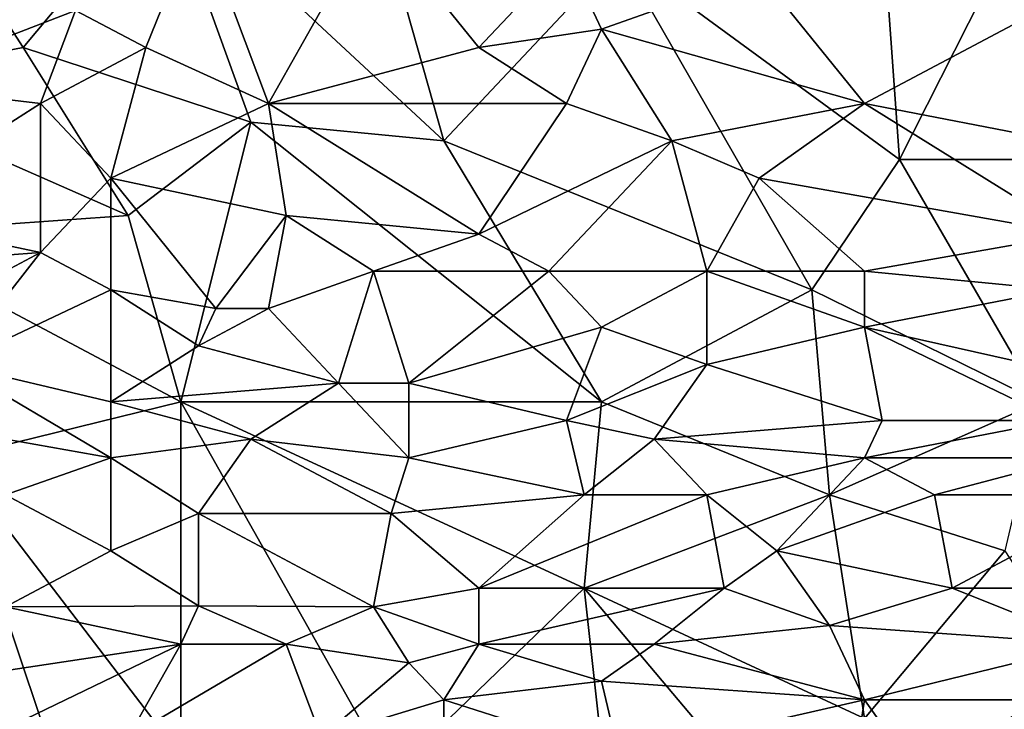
# Model space of a CAD drawing. Extents: x -0.375 to 0.375, y -0.309 to 0.309.
# Tile 108 of 226: x -0.125 to -0.006, y -0.218 to -0.136. Entities that reach past the tile are written whole.
import ezdxf

# ---------------------------------------------------------------- set-up
doc = ezdxf.new("R2010")
doc.units = 0

msp = doc.modelspace()

# ---------------------------------------------------------------- linework, layer by layer
for points in [[(-0.10739, -0.11887, 0.4446), (-0.12423, -0.13901, 0.44459), (-0.15159, -0.0965, 0.4446)], [(-0.14738, -0.14343, 0.4446), (-0.15159, -0.0965, 0.4446), (-0.12423, -0.13901, 0.44459)], [(0.00248, -0.10992, 0.4446), (-0.019, -0.15243, 0.4446), (-0.0211, -0.12335, 0.44459)], [(0.00836, -0.15243, 0.4446), (-0.019, -0.15243, 0.4446), (0.00248, -0.10992, 0.4446)], [(-0.10739, -0.11887, 0.4446), (-0.09687, -0.14796, 0.4446), (-0.12423, -0.13901, 0.44459)], [(-0.07372, -0.1502, 0.4446), (-0.10739, -0.11887, 0.4446), (-0.08003, -0.12782, 0.44459)], [(-0.09687, -0.14796, 0.4446), (-0.10739, -0.11887, 0.4446), (-0.07372, -0.1502, 0.4446)], [(-0.14107, -0.14348, 0.57877), (-0.11792, -0.13453, 0.57988), (-0.14107, -0.12335, 0.57871)], [(-0.1095, -0.13901, 0.58022), (-0.10318, -0.12335, 0.58044), (-0.11792, -0.13453, 0.57988)], [(-0.1095, -0.13901, 0.58022), (-0.09477, -0.14572, 0.58066), (-0.10318, -0.12335, 0.58044)], [(-0.09477, -0.14572, 0.58066), (-0.08214, -0.12335, 0.58111), (-0.10318, -0.12335, 0.58044)], [(-0.09477, -0.14572, 0.58066), (-0.06951, -0.13901, 0.58144), (-0.08214, -0.12335, 0.58111)], [(-0.06951, -0.13901, 0.58144), (-0.05899, -0.12782, 0.58165), (-0.08214, -0.12335, 0.58111)], [(-0.05267, -0.12778, 0.4446), (-0.0211, -0.12335, 0.44459), (-0.019, -0.15243, 0.4446)], [(-0.07372, -0.1502, 0.4446), (-0.08003, -0.12782, 0.44459), (-0.05267, -0.12778, 0.4446)], [(-0.02952, -0.1681, 0.4446), (-0.07372, -0.1502, 0.4446), (-0.05267, -0.12778, 0.4446)], [(-0.05478, -0.13677, 0.58172), (-0.05899, -0.12782, 0.58165), (-0.06951, -0.13901, 0.58144)], [(-0.05478, -0.13677, 0.58172), (-0.03584, -0.13006, 0.58192), (-0.05899, -0.12782, 0.58165)], [(-0.02952, -0.1681, 0.4446), (-0.05267, -0.12778, 0.4446), (-0.019, -0.15243, 0.4446)], [(-0.02321, -0.14572, 0.58196), (-0.03584, -0.13006, 0.58192), (-0.05478, -0.13677, 0.58172)], [(-0.02321, -0.14572, 0.58196), (-0.00216, -0.13453, 0.58208), (-0.03584, -0.13006, 0.58192)], [(-0.14107, -0.14348, 0.57877), (-0.12213, -0.14572, 0.57964), (-0.11792, -0.13453, 0.57988)], [(-0.12213, -0.14572, 0.57964), (-0.1095, -0.13901, 0.58022), (-0.11792, -0.13453, 0.57988)], [(-0.00006, -0.1502, 0.58194), (-0.00216, -0.13453, 0.58208), (-0.02321, -0.14572, 0.58196)], [(-0.05899, -0.14572, 0.5816), (-0.05478, -0.13677, 0.58172), (-0.06951, -0.13901, 0.58144)], [(-0.05899, -0.14572, 0.5816), (-0.04636, -0.1502, 0.58169), (-0.05478, -0.13677, 0.58172)], [(-0.04636, -0.1502, 0.58169), (-0.02321, -0.14572, 0.58196), (-0.05478, -0.13677, 0.58172)], [(-0.1116, -0.15915, 0.44461), (-0.14738, -0.14343, 0.4446), (-0.12423, -0.13901, 0.44459)], [(-0.09687, -0.14796, 0.4446), (-0.1116, -0.15915, 0.44461), (-0.12423, -0.13901, 0.44459)], [(-0.11371, -0.15467, 0.57982), (-0.1095, -0.13901, 0.58022), (-0.12213, -0.14572, 0.57964)], [(-0.11371, -0.15467, 0.57982), (-0.09477, -0.14572, 0.58066), (-0.1095, -0.13901, 0.58022)], [(-0.05899, -0.14572, 0.5816), (-0.06951, -0.13901, 0.58144), (-0.09477, -0.14572, 0.58066)], [(-0.14317, -0.16138, 0.4446), (-0.14738, -0.14343, 0.4446), (-0.1116, -0.15915, 0.44461)], [(-0.14317, -0.15915, 0.57833), (-0.12213, -0.14572, 0.57964), (-0.14107, -0.14348, 0.57877)], [(-0.12213, -0.16362, 0.5792), (-0.12213, -0.14572, 0.57964), (-0.14317, -0.15915, 0.57833)], [(-0.12213, -0.16362, 0.5792), (-0.11371, -0.15467, 0.57982), (-0.12213, -0.14572, 0.57964)], [(-0.11371, -0.15467, 0.57982), (-0.09266, -0.15915, 0.58046), (-0.09477, -0.14572, 0.58066)], [(-0.06951, -0.16138, 0.58103), (-0.05899, -0.14572, 0.5816), (-0.09477, -0.14572, 0.58066)], [(-0.06951, -0.16138, 0.58103), (-0.09477, -0.14572, 0.58066), (-0.09266, -0.15915, 0.58046)], [(-0.06951, -0.16138, 0.58103), (-0.04636, -0.1502, 0.58169), (-0.05899, -0.14572, 0.5816)], [(-0.03584, -0.15467, 0.58168), (-0.02321, -0.14572, 0.58196), (-0.04636, -0.1502, 0.58169)], [(0.00205, -0.16138, 0.58163), (-0.02321, -0.14572, 0.58196), (-0.03584, -0.15467, 0.58168)], [(0.00205, -0.16138, 0.58163), (-0.00006, -0.1502, 0.58194), (-0.02321, -0.14572, 0.58196)], [(-0.10529, -0.18152, 0.44461), (-0.1116, -0.15915, 0.44461), (-0.09687, -0.14796, 0.4446)], [(-0.10529, -0.18152, 0.44461), (-0.09687, -0.14796, 0.4446), (-0.05478, -0.18152, 0.4446)], [(-0.05478, -0.18152, 0.4446), (-0.09687, -0.14796, 0.4446), (-0.07372, -0.1502, 0.4446)], [(-0.07372, -0.1502, 0.4446), (-0.02952, -0.1681, 0.4446), (-0.05478, -0.18152, 0.4446)], [(-0.06109, -0.16586, 0.58102), (-0.04636, -0.1502, 0.58169), (-0.06951, -0.16138, 0.58103)], [(-0.06109, -0.16586, 0.58102), (-0.04215, -0.16586, 0.58125), (-0.04636, -0.1502, 0.58169)], [(-0.04215, -0.16586, 0.58125), (-0.03584, -0.15467, 0.58168), (-0.04636, -0.1502, 0.58169)], [(-0.02952, -0.1681, 0.4446), (-0.019, -0.15243, 0.4446), (-0.00216, -0.18152, 0.4446)], [(-0.00216, -0.18152, 0.4446), (-0.019, -0.15243, 0.4446), (0.00836, -0.15243, 0.4446)], [(-0.11371, -0.1681, 0.57938), (-0.11371, -0.15467, 0.57982), (-0.12213, -0.16362, 0.5792)], [(-0.10108, -0.17033, 0.57977), (-0.09266, -0.15915, 0.58046), (-0.11371, -0.15467, 0.57982)], [(-0.11371, -0.1681, 0.57938), (-0.10108, -0.17033, 0.57977), (-0.11371, -0.15467, 0.57982)], [(-0.02321, -0.16586, 0.58139), (-0.03584, -0.15467, 0.58168), (-0.04215, -0.16586, 0.58125)], [(-0.02321, -0.16586, 0.58139), (0.00205, -0.16138, 0.58163), (-0.03584, -0.15467, 0.58168)], [(-0.14317, -0.15915, 0.57833), (-0.15159, -0.16586, 0.57762), (-0.12213, -0.16362, 0.5792)], [(-0.14317, -0.16138, 0.4446), (-0.1116, -0.15915, 0.44461), (-0.10529, -0.18152, 0.44461)], [(-0.09477, -0.17033, 0.57998), (-0.09266, -0.15915, 0.58046), (-0.10108, -0.17033, 0.57977)], [(-0.09477, -0.17033, 0.57998), (-0.08214, -0.16586, 0.58056), (-0.09266, -0.15915, 0.58046)], [(-0.08214, -0.16586, 0.58056), (-0.06951, -0.16138, 0.58103), (-0.09266, -0.15915, 0.58046)], [(-0.13265, -0.18823, 0.44461), (-0.14317, -0.16138, 0.4446), (-0.10529, -0.18152, 0.44461)], [(-0.08214, -0.16586, 0.58056), (-0.06109, -0.16586, 0.58102), (-0.06951, -0.16138, 0.58103)], [(-0.00006, -0.1681, 0.58134), (0.00205, -0.16138, 0.58163), (-0.02321, -0.16586, 0.58139)], [(-0.15159, -0.16586, 0.57762), (-0.14738, -0.17705, 0.57732), (-0.12213, -0.16362, 0.5792)], [(-0.12213, -0.16362, 0.5792), (-0.14738, -0.17705, 0.57732), (-0.13265, -0.17705, 0.57806)], [(-0.13265, -0.17705, 0.57806), (-0.11371, -0.1681, 0.57938), (-0.12213, -0.16362, 0.5792)], [(-0.08214, -0.16586, 0.58056), (-0.09477, -0.17033, 0.57998), (-0.08635, -0.17928, 0.57971)], [(-0.07793, -0.17928, 0.57994), (-0.08214, -0.16586, 0.58056), (-0.08635, -0.17928, 0.57971)], [(-0.07793, -0.17928, 0.57994), (-0.06109, -0.16586, 0.58102), (-0.08214, -0.16586, 0.58056)], [(-0.07793, -0.17928, 0.57994), (-0.05478, -0.17257, 0.58079), (-0.06109, -0.16586, 0.58102)], [(-0.05478, -0.17257, 0.58079), (-0.04215, -0.16586, 0.58125), (-0.06109, -0.16586, 0.58102)], [(-0.05478, -0.17257, 0.58079), (-0.04215, -0.17705, 0.58064), (-0.04215, -0.16586, 0.58125)], [(-0.04215, -0.16586, 0.58125), (-0.02321, -0.17257, 0.58105), (-0.02321, -0.16586, 0.58139)], [(-0.04215, -0.17705, 0.58064), (-0.02321, -0.17257, 0.58105), (-0.04215, -0.16586, 0.58125)], [(-0.02321, -0.17257, 0.58105), (-0.00006, -0.1681, 0.58134), (-0.02321, -0.16586, 0.58139)], [(-0.11371, -0.18152, 0.57863), (-0.11371, -0.1681, 0.57938), (-0.13265, -0.17705, 0.57806)], [(-0.10318, -0.17481, 0.57946), (-0.10108, -0.17033, 0.57977), (-0.11371, -0.1681, 0.57938)], [(-0.11371, -0.18152, 0.57863), (-0.10318, -0.17481, 0.57946), (-0.11371, -0.1681, 0.57938)], [(-0.02742, -0.19271, 0.44462), (-0.05478, -0.18152, 0.4446), (-0.02952, -0.1681, 0.4446)], [(-0.02742, -0.19271, 0.44462), (-0.02952, -0.1681, 0.4446), (-0.00216, -0.18152, 0.4446)], [(0.01678, -0.18152, 0.58049), (-0.00006, -0.1681, 0.58134), (-0.02321, -0.17257, 0.58105)], [(-0.10318, -0.17481, 0.57946), (-0.09477, -0.17033, 0.57998), (-0.10108, -0.17033, 0.57977)], [(-0.10318, -0.17481, 0.57946), (-0.08635, -0.17928, 0.57971), (-0.09477, -0.17033, 0.57998)], [(-0.05899, -0.18376, 0.57994), (-0.05478, -0.17257, 0.58079), (-0.07793, -0.17928, 0.57994)], [(-0.05899, -0.18376, 0.57994), (-0.04215, -0.17705, 0.58064), (-0.05478, -0.17257, 0.58079)], [(-0.0211, -0.18376, 0.58026), (-0.02321, -0.17257, 0.58105), (-0.04215, -0.17705, 0.58064)], [(-0.0211, -0.18376, 0.58026), (-0.00006, -0.18376, 0.58032), (-0.02321, -0.17257, 0.58105)], [(-0.00006, -0.18376, 0.58032), (0.01678, -0.18152, 0.58049), (-0.02321, -0.17257, 0.58105)], [(-0.11371, -0.18152, 0.57863), (-0.08635, -0.17928, 0.57971), (-0.10318, -0.17481, 0.57946)], [(-0.13896, -0.18376, 0.57731), (-0.11371, -0.18823, 0.57809), (-0.13265, -0.17705, 0.57806)], [(-0.11371, -0.18823, 0.57809), (-0.11371, -0.18152, 0.57863), (-0.13265, -0.17705, 0.57806)], [(-0.05899, -0.18376, 0.57994), (-0.04846, -0.186, 0.57986), (-0.04215, -0.17705, 0.58064)], [(-0.04846, -0.186, 0.57986), (-0.0211, -0.18376, 0.58026), (-0.04215, -0.17705, 0.58064)], [(-0.09687, -0.186, 0.57888), (-0.08635, -0.17928, 0.57971), (-0.11371, -0.18152, 0.57863)], [(-0.09687, -0.186, 0.57888), (-0.07793, -0.18823, 0.57916), (-0.08635, -0.17928, 0.57971)], [(-0.07793, -0.18823, 0.57916), (-0.07793, -0.17928, 0.57994), (-0.08635, -0.17928, 0.57971)], [(-0.07793, -0.17928, 0.57994), (-0.07793, -0.18823, 0.57916), (-0.05899, -0.18376, 0.57994)], [(-0.10529, -0.22403, 0.44463), (-0.13265, -0.18823, 0.44461), (-0.10529, -0.18152, 0.44461)], [(-0.11371, -0.18823, 0.57809), (-0.09687, -0.186, 0.57888), (-0.11371, -0.18152, 0.57863)], [(-0.05688, -0.2039, 0.44462), (-0.10529, -0.18152, 0.44461), (-0.05478, -0.18152, 0.4446)], [(-0.08003, -0.22627, 0.44462), (-0.10529, -0.18152, 0.44461), (-0.05688, -0.2039, 0.44462)], [(-0.08003, -0.22627, 0.44462), (-0.10529, -0.22403, 0.44463), (-0.10529, -0.18152, 0.44461)], [(-0.05688, -0.2039, 0.44462), (-0.05478, -0.18152, 0.4446), (-0.02742, -0.19271, 0.44462)], [(-0.02742, -0.19271, 0.44462), (-0.00216, -0.18152, 0.4446), (-0.00637, -0.19942, 0.44463)], [(-0.12633, -0.19271, 0.5771), (-0.11371, -0.18823, 0.57809), (-0.13896, -0.18376, 0.57731)], [(-0.05688, -0.19271, 0.57905), (-0.05899, -0.18376, 0.57994), (-0.07793, -0.18823, 0.57916)], [(-0.05688, -0.19271, 0.57905), (-0.04846, -0.186, 0.57986), (-0.05899, -0.18376, 0.57994)], [(-0.02321, -0.18823, 0.57983), (-0.0211, -0.18376, 0.58026), (-0.04846, -0.186, 0.57986)], [(0.00205, -0.18823, 0.57988), (-0.00006, -0.18376, 0.58032), (-0.02321, -0.18823, 0.57983)], [(-0.02321, -0.18823, 0.57983), (-0.00006, -0.18376, 0.58032), (-0.0211, -0.18376, 0.58026)], [(-0.11371, -0.18823, 0.57809), (-0.10318, -0.19495, 0.57775), (-0.09687, -0.186, 0.57888)], [(-0.09687, -0.186, 0.57888), (-0.10318, -0.19495, 0.57775), (-0.08003, -0.19495, 0.57836)], [(-0.08003, -0.19495, 0.57836), (-0.07793, -0.18823, 0.57916), (-0.09687, -0.186, 0.57888)], [(-0.05688, -0.19271, 0.57905), (-0.04215, -0.19271, 0.57921), (-0.04846, -0.186, 0.57986)], [(-0.04215, -0.19271, 0.57921), (-0.02321, -0.18823, 0.57983), (-0.04846, -0.186, 0.57986)], [(-0.14528, -0.21956, 0.44462), (-0.13265, -0.18823, 0.44461), (-0.12213, -0.21956, 0.44463)], [(-0.10529, -0.22403, 0.44463), (-0.12213, -0.21956, 0.44463), (-0.13265, -0.18823, 0.44461)], [(-0.12633, -0.19271, 0.5771), (-0.11371, -0.19942, 0.57681), (-0.11371, -0.18823, 0.57809)], [(-0.11371, -0.19942, 0.57681), (-0.10318, -0.19495, 0.57775), (-0.11371, -0.18823, 0.57809)], [(-0.08003, -0.19495, 0.57836), (-0.05688, -0.19271, 0.57905), (-0.07793, -0.18823, 0.57916)], [(-0.04215, -0.19271, 0.57921), (-0.03373, -0.19942, 0.57844), (-0.02321, -0.18823, 0.57983)], [(-0.03373, -0.19942, 0.57844), (-0.01479, -0.19271, 0.57936), (-0.02321, -0.18823, 0.57983)], [(-0.01479, -0.19271, 0.57936), (0.00205, -0.18823, 0.57988), (-0.02321, -0.18823, 0.57983)], [(-0.01479, -0.19271, 0.57936), (0.00836, -0.19271, 0.57937), (0.00205, -0.18823, 0.57988)], [(-0.12633, -0.20613, 0.57534), (-0.11371, -0.19942, 0.57681), (-0.12633, -0.19271, 0.5771)], [(-0.06951, -0.2039, 0.57736), (-0.05688, -0.19271, 0.57905), (-0.08003, -0.19495, 0.57836)], [(-0.06951, -0.2039, 0.57736), (-0.04215, -0.19271, 0.57921), (-0.05688, -0.19271, 0.57905)], [(-0.04215, -0.19271, 0.57921), (-0.06951, -0.2039, 0.57736), (-0.04005, -0.2039, 0.57776)], [(-0.05688, -0.2039, 0.44462), (-0.02742, -0.19271, 0.44462), (-0.02321, -0.21956, 0.44464)], [(-0.04215, -0.19271, 0.57921), (-0.04005, -0.2039, 0.57776), (-0.03373, -0.19942, 0.57844)], [(-0.03373, -0.19942, 0.57844), (-0.01269, -0.2039, 0.57791), (-0.01479, -0.19271, 0.57936)], [(-0.02321, -0.21956, 0.44464), (-0.02742, -0.19271, 0.44462), (-0.00637, -0.19942, 0.44463)], [(-0.01479, -0.19271, 0.57936), (-0.01269, -0.2039, 0.57791), (0.00836, -0.19271, 0.57937)], [(0.02309, -0.2039, 0.57788), (0.00836, -0.19271, 0.57937), (-0.01269, -0.2039, 0.57791)], [(-0.10318, -0.20602, 0.57622), (-0.10318, -0.19495, 0.57775), (-0.11371, -0.19942, 0.57681)], [(-0.10318, -0.19495, 0.57775), (-0.08214, -0.20613, 0.57676), (-0.08003, -0.19495, 0.57836)], [(-0.10318, -0.20602, 0.57622), (-0.08214, -0.20613, 0.57676), (-0.10318, -0.19495, 0.57775)], [(-0.08003, -0.19495, 0.57836), (-0.08214, -0.20613, 0.57676), (-0.06951, -0.2039, 0.57736)], [(-0.12633, -0.20613, 0.57534), (-0.10318, -0.20602, 0.57622), (-0.11371, -0.19942, 0.57681)], [(-0.02742, -0.20837, 0.57715), (-0.03373, -0.19942, 0.57844), (-0.04005, -0.2039, 0.57776)], [(-0.02742, -0.20837, 0.57715), (-0.01269, -0.2039, 0.57791), (-0.03373, -0.19942, 0.57844)], [(-0.02321, -0.21956, 0.44464), (-0.00637, -0.19942, 0.44463), (0.01257, -0.22851, 0.44462)], [(-0.06951, -0.21061, 0.57627), (-0.06951, -0.2039, 0.57736), (-0.08214, -0.20613, 0.57676)], [(-0.05267, -0.24193, 0.44462), (-0.08003, -0.22627, 0.44462), (-0.05688, -0.2039, 0.44462)], [(-0.06951, -0.21061, 0.57627), (-0.04846, -0.21061, 0.57657), (-0.04005, -0.2039, 0.57776)], [(-0.06951, -0.21061, 0.57627), (-0.04005, -0.2039, 0.57776), (-0.06951, -0.2039, 0.57736)], [(-0.0211, -0.24641, 0.4446), (-0.05688, -0.2039, 0.44462), (-0.02321, -0.21956, 0.44464)], [(-0.05267, -0.24193, 0.44462), (-0.05688, -0.2039, 0.44462), (-0.0211, -0.24641, 0.4446)], [(-0.02742, -0.20837, 0.57715), (-0.04005, -0.2039, 0.57776), (-0.04846, -0.21061, 0.57657)], [(-0.02742, -0.20837, 0.57715), (0.00415, -0.21061, 0.57684), (-0.01269, -0.2039, 0.57791)], [(0.00415, -0.21061, 0.57684), (0.02309, -0.2039, 0.57788), (-0.01269, -0.2039, 0.57791)], [(-0.13475, -0.21508, 0.57354), (-0.10529, -0.21061, 0.57539), (-0.12633, -0.20613, 0.57534)], [(-0.10529, -0.21061, 0.57539), (-0.10318, -0.20602, 0.57622), (-0.12633, -0.20613, 0.57534)], [(-0.09266, -0.21061, 0.57575), (-0.10318, -0.20602, 0.57622), (-0.10529, -0.21061, 0.57539)], [(-0.09266, -0.21061, 0.57575), (-0.08214, -0.20613, 0.57676), (-0.10318, -0.20602, 0.57622)], [(-0.08214, -0.20613, 0.57676), (-0.09266, -0.21061, 0.57575), (-0.07793, -0.21284, 0.57569)], [(-0.08214, -0.20613, 0.57676), (-0.07793, -0.21284, 0.57569), (-0.06951, -0.21061, 0.57627)], [(-0.02321, -0.21732, 0.5755), (-0.02742, -0.20837, 0.57715), (-0.04846, -0.21061, 0.57657)], [(-0.02321, -0.21732, 0.5755), (0.00415, -0.21061, 0.57684), (-0.02742, -0.20837, 0.57715)], [(-0.12844, -0.22179, 0.57243), (-0.10529, -0.21061, 0.57539), (-0.13475, -0.21508, 0.57354)], [(-0.12844, -0.22179, 0.57243), (-0.1116, -0.22179, 0.57294), (-0.10529, -0.21061, 0.57539)], [(-0.1116, -0.22179, 0.57294), (-0.08845, -0.22179, 0.57358), (-0.09266, -0.21061, 0.57575)], [(-0.1116, -0.22179, 0.57294), (-0.09266, -0.21061, 0.57575), (-0.10529, -0.21061, 0.57539)], [(-0.09266, -0.21061, 0.57575), (-0.08845, -0.22179, 0.57358), (-0.07793, -0.21284, 0.57569)], [(-0.07793, -0.21284, 0.57569), (-0.07372, -0.21732, 0.5749), (-0.06951, -0.21061, 0.57627)], [(-0.07372, -0.21732, 0.5749), (-0.05478, -0.21508, 0.57567), (-0.06951, -0.21061, 0.57627)], [(-0.05478, -0.21508, 0.57567), (-0.04846, -0.21061, 0.57657), (-0.06951, -0.21061, 0.57627)], [(-0.02321, -0.21732, 0.5755), (-0.04846, -0.21061, 0.57657), (-0.05478, -0.21508, 0.57567)], [(0.00415, -0.21061, 0.57684), (-0.02321, -0.21732, 0.5755), (-0.00216, -0.21732, 0.57556)], [(-0.07793, -0.21284, 0.57569), (-0.08845, -0.22179, 0.57358), (-0.07372, -0.21732, 0.5749)], [(-0.05267, -0.22403, 0.57375), (-0.05478, -0.21508, 0.57567), (-0.07372, -0.21732, 0.5749)], [(-0.05267, -0.22403, 0.57375), (-0.02321, -0.21732, 0.5755), (-0.05478, -0.21508, 0.57567)], [(-0.08845, -0.22179, 0.57358), (-0.07372, -0.22627, 0.57284), (-0.07372, -0.21732, 0.5749)], [(-0.05267, -0.22403, 0.57375), (-0.07372, -0.21732, 0.5749), (-0.07372, -0.22627, 0.57284)], [(-0.02531, -0.23074, 0.57227), (-0.02321, -0.21732, 0.5755), (-0.05267, -0.22403, 0.57375)], [(-0.01689, -0.22627, 0.57349), (-0.02321, -0.21732, 0.5755), (-0.02531, -0.23074, 0.57227)], [(-0.01689, -0.22627, 0.57349), (-0.00216, -0.21732, 0.57556), (-0.02321, -0.21732, 0.5755)], [(-0.00216, -0.21732, 0.57556), (-0.01689, -0.22627, 0.57349), (-0.00216, -0.22627, 0.57352)]]:
    msp.add_3dface(points)

doc.saveas('drawing.dxf')
